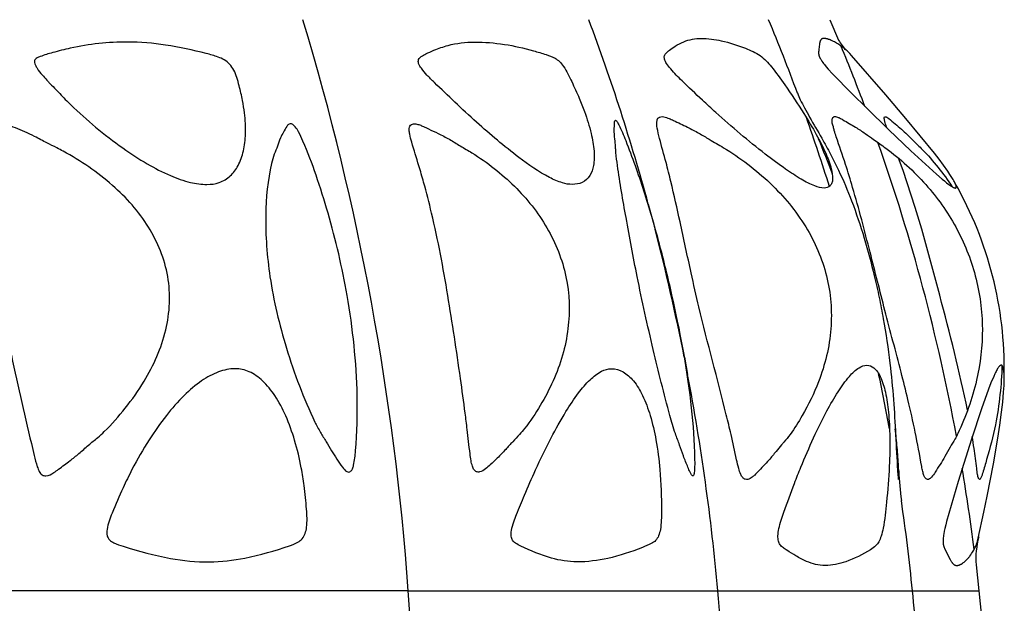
# Model space of a CAD drawing. Header units: millimetres. Extents: x 1250 to 1725, y 0 to 1655.
# Tile 49 of 256: x 1543 to 1599, y 309 to 342. Entities that reach past the tile are written whole.
import ezdxf

# ---------------------------------------------------------------- set-up
doc = ezdxf.new("R2010")
doc.units = ezdxf.units.MM
doc.header["$MEASUREMENT"] = 0
doc.layers.add('Crea2D$visibili$tangenti', color=7, linetype='Continuous', true_color=0x000000)

msp = doc.modelspace()

# ---------------------------------------------------------------- linework, layer by layer
at = {"layer": 'Crea2D$visibili$tangenti'}
for p, q in [((1588.861, 341.82), (1589.35, 340.665)), ((1587.688, 336.362), (1587.701, 336.345)), ((1578.638, 331.435), (1579.011, 330.081)), ((1580.667, 322.828), (1580.853, 321.852)), ((1597.081, 311.127), (1597.242, 309.675)), ((1565.128, 309.675), (1542.42, 309.675)), ((1565.128, 309.675), (1582.552, 309.675)), ((1582.552, 309.675), (1593.506, 309.675)), ((1593.506, 309.675), (1597.242, 309.675)), ((1597.242, 309.675), (1597.383, 308.211))]:
    msp.add_line(p, q, dxfattribs=at)
for points in [[(1588.521, 340.763), (1588.512, 340.763), (1588.503, 340.763), (1588.495, 340.762), (1588.486, 340.761), (1588.481, 340.761), (1588.477, 340.76), (1588.472, 340.759), (1588.468, 340.759), (1588.464, 340.758), (1588.459, 340.757), (1588.455, 340.756), (1588.45, 340.754), (1588.446, 340.753), (1588.442, 340.752), (1588.438, 340.75), (1588.433, 340.749), (1588.429, 340.747), (1588.425, 340.746), (1588.421, 340.744), (1588.417, 340.742), (1588.413, 340.74), (1588.409, 340.738), (1588.405, 340.736), (1588.401, 340.734), (1588.397, 340.732), (1588.393, 340.729), (1588.39, 340.727), (1588.386, 340.724), (1588.382, 340.721), (1588.379, 340.718), (1588.375, 340.715), (1588.371, 340.712), (1588.368, 340.709), (1588.365, 340.706), (1588.361, 340.702), (1588.358, 340.699), (1588.355, 340.695), (1588.352, 340.691), (1588.349, 340.688), (1588.346, 340.684), (1588.343, 340.68), (1588.341, 340.676), (1588.338, 340.672), (1588.336, 340.668), (1588.333, 340.664), (1588.331, 340.659), (1588.326, 340.651), (1588.321, 340.642), (1588.317, 340.633), (1588.313, 340.624), (1588.31, 340.615), (1588.306, 340.606), (1588.303, 340.597), (1588.3, 340.587), (1588.297, 340.578), (1588.292, 340.56), (1588.288, 340.542), (1588.284, 340.524), (1588.28, 340.505), (1588.277, 340.487), (1588.271, 340.449), (1588.237, 340.15), (1588.226, 340.052), (1588.224, 340.03), (1588.222, 340.008), (1588.221, 339.986), (1588.221, 339.965), (1588.221, 339.943), (1588.222, 339.921), (1588.222, 339.91), (1588.223, 339.899), (1588.224, 339.889), (1588.226, 339.878), (1588.227, 339.867), (1588.229, 339.856), (1588.232, 339.845), (1588.234, 339.834), (1588.236, 339.824), (1588.239, 339.813), (1588.242, 339.802), (1588.245, 339.792), (1588.249, 339.781), (1588.252, 339.771), (1588.26, 339.75), (1588.268, 339.729), (1588.277, 339.709), (1588.287, 339.689), (1588.297, 339.669), (1588.308, 339.649), (1588.318, 339.629), (1588.341, 339.59), (1588.365, 339.552), (1588.41, 339.484), (1588.456, 339.417), (1588.504, 339.352), (1588.554, 339.289), (1588.656, 339.164), (1588.762, 339.043), (1589.013, 338.77), (1590.097, 337.662), (1590.93, 336.831), (1592.168, 335.623), (1593.422, 334.431), (1594.854, 333.12), (1595.179, 332.839), (1595.299, 332.739), (1595.42, 332.642), (1595.544, 332.548), (1595.607, 332.503), (1595.7, 332.44), (1595.728, 332.421), (1595.743, 332.412), (1595.757, 332.404), (1595.772, 332.396), (1595.787, 332.388), (1595.802, 332.38), (1595.818, 332.373), (1595.833, 332.367), (1595.841, 332.364), (1595.849, 332.361), (1595.857, 332.358), (1595.865, 332.356), (1595.873, 332.353), (1595.881, 332.351), (1595.889, 332.349), (1595.898, 332.347), (1595.906, 332.345), (1595.915, 332.344), (1595.916, 332.344), (1595.917, 332.344), (1595.919, 332.343), (1595.92, 332.343), (1595.922, 332.343), (1595.923, 332.344), (1595.924, 332.344), (1595.925, 332.344), (1595.927, 332.344), (1595.928, 332.344), (1595.929, 332.344), (1595.93, 332.345), (1595.932, 332.345), (1595.933, 332.345), (1595.934, 332.346), (1595.935, 332.346), (1595.936, 332.346), (1595.937, 332.347), (1595.938, 332.347), (1595.939, 332.348), (1595.94, 332.348), (1595.941, 332.349), (1595.942, 332.35), (1595.943, 332.35), (1595.944, 332.351), (1595.945, 332.351), (1595.945, 332.352), (1595.946, 332.353), (1595.947, 332.354), (1595.948, 332.354), (1595.949, 332.355), (1595.95, 332.356), (1595.95, 332.357), (1595.951, 332.358), (1595.952, 332.358), (1595.952, 332.359), (1595.953, 332.36), (1595.954, 332.361), (1595.954, 332.362), (1595.955, 332.363), (1595.956, 332.364), (1595.956, 332.365), (1595.957, 332.366), (1595.957, 332.367), (1595.958, 332.369), (1595.959, 332.371), (1595.96, 332.373), (1595.961, 332.375), (1595.962, 332.378), (1595.963, 332.38), (1595.963, 332.382), (1595.964, 332.384), (1595.965, 332.387), (1595.965, 332.389), (1595.966, 332.393), (1595.966, 332.396), (1595.967, 332.4), (1595.967, 332.404), (1595.968, 332.408), (1595.968, 332.412), (1595.968, 332.416), (1595.968, 332.419), (1595.968, 332.423), (1595.967, 332.427), (1595.967, 332.431), (1595.966, 332.435), (1595.966, 332.438), (1595.965, 332.442), (1595.965, 332.446), (1595.964, 332.45), (1595.962, 332.457), (1595.96, 332.465), (1595.958, 332.473), (1595.955, 332.48), (1595.95, 332.495), (1595.944, 332.51), (1595.925, 332.558), (1595.905, 332.605), (1595.883, 332.651), (1595.861, 332.696), (1595.828, 332.757), (1595.794, 332.818), (1595.721, 332.937), (1595.608, 333.114), (1595.492, 333.288), (1595.251, 333.631), (1595, 333.967), (1594.744, 334.299), (1593.946, 335.29), (1593.129, 336.265), (1591.999, 337.583), (1590.07, 339.806), (1589.975, 339.909), (1589.877, 340.009), (1589.826, 340.058), (1589.775, 340.105), (1589.725, 340.149), (1589.675, 340.191), (1589.623, 340.233), (1589.571, 340.273), (1589.518, 340.313), (1589.464, 340.351), (1589.409, 340.389), (1589.354, 340.425), (1589.296, 340.462), (1589.237, 340.498), (1589.178, 340.532), (1589.118, 340.565), (1589.057, 340.597), (1588.995, 340.627), (1588.932, 340.655), (1588.869, 340.682), (1588.827, 340.698), (1588.784, 340.713), (1588.763, 340.72), (1588.741, 340.727), (1588.72, 340.733), (1588.698, 340.739), (1588.676, 340.744), (1588.655, 340.748), (1588.633, 340.753), (1588.611, 340.756), (1588.588, 340.759), (1588.566, 340.761), (1588.544, 340.763)], [(1598.498, 322.37), (1598.494, 322.369), (1598.49, 322.369), (1598.487, 322.368), (1598.483, 322.367), (1598.48, 322.366), (1598.476, 322.364), (1598.473, 322.363), (1598.47, 322.362), (1598.466, 322.361), (1598.463, 322.359), (1598.46, 322.358), (1598.457, 322.356), (1598.454, 322.355), (1598.45, 322.353), (1598.447, 322.351), (1598.444, 322.35), (1598.441, 322.348), (1598.438, 322.346), (1598.432, 322.342), (1598.427, 322.338), (1598.421, 322.334), (1598.416, 322.33), (1598.41, 322.325), (1598.405, 322.32), (1598.4, 322.316), (1598.395, 322.311), (1598.39, 322.305), (1598.385, 322.3), (1598.38, 322.295), (1598.371, 322.284), (1598.362, 322.272), (1598.353, 322.261), (1598.344, 322.249), (1598.328, 322.225), (1598.295, 322.174), (1598.264, 322.124), (1598.235, 322.072), (1598.207, 322.021), (1598.172, 321.952), (1598.138, 321.883), (1598.075, 321.742), (1597.924, 321.38), (1597.783, 321.015), (1597.389, 319.911), (1596.826, 318.212), (1596.086, 315.82), (1595.429, 313.574), (1595.377, 313.376), (1595.329, 313.177), (1595.298, 313.028), (1595.271, 312.878), (1595.26, 312.803), (1595.25, 312.727), (1595.241, 312.652), (1595.235, 312.576), (1595.232, 312.526), (1595.23, 312.477), (1595.229, 312.452), (1595.229, 312.427), (1595.23, 312.403), (1595.231, 312.378), (1595.232, 312.353), (1595.235, 312.329), (1595.237, 312.305), (1595.241, 312.281), (1595.245, 312.256), (1595.25, 312.233), (1595.253, 312.221), (1595.256, 312.209), (1595.26, 312.197), (1595.263, 312.185), (1595.27, 312.164), (1595.278, 312.144), (1595.286, 312.123), (1595.294, 312.103), (1595.312, 312.063), (1595.559, 311.557), (1595.627, 311.424), (1595.645, 311.392), (1595.663, 311.36), (1595.683, 311.328), (1595.703, 311.297), (1595.717, 311.276), (1595.732, 311.256), (1595.74, 311.246), (1595.748, 311.236), (1595.756, 311.226), (1595.764, 311.217), (1595.772, 311.208), (1595.781, 311.199), (1595.79, 311.19), (1595.799, 311.181), (1595.808, 311.173), (1595.818, 311.165), (1595.828, 311.158), (1595.838, 311.15), (1595.846, 311.144), (1595.856, 311.138), (1595.865, 311.133), (1595.874, 311.128), (1595.884, 311.123), (1595.888, 311.121), (1595.893, 311.118), (1595.898, 311.116), (1595.903, 311.114), (1595.908, 311.112), (1595.913, 311.11), (1595.918, 311.109), (1595.923, 311.107), (1595.928, 311.105), (1595.934, 311.104), (1595.939, 311.103), (1595.944, 311.101), (1595.949, 311.1), (1595.954, 311.099), (1595.96, 311.098), (1595.965, 311.098), (1595.97, 311.097), (1595.975, 311.097), (1595.981, 311.096), (1595.986, 311.096), (1595.992, 311.096), (1595.997, 311.096), (1596.003, 311.096), (1596.01, 311.096), (1596.016, 311.096), (1596.022, 311.096), (1596.034, 311.098), (1596.047, 311.099), (1596.059, 311.101), (1596.071, 311.103), (1596.084, 311.106), (1596.096, 311.109), (1596.108, 311.112), (1596.12, 311.115), (1596.131, 311.119), (1596.143, 311.124), (1596.155, 311.128), (1596.167, 311.133), (1596.178, 311.137), (1596.19, 311.143), (1596.206, 311.15), (1596.223, 311.159), (1596.239, 311.167), (1596.255, 311.176), (1596.271, 311.186), (1596.286, 311.195), (1596.302, 311.205), (1596.317, 311.215), (1596.347, 311.237), (1596.376, 311.259), (1596.405, 311.282), (1596.433, 311.306), (1596.466, 311.334), (1596.498, 311.364), (1596.53, 311.394), (1596.561, 311.425), (1596.591, 311.457), (1596.621, 311.489), (1596.65, 311.522), (1596.678, 311.555), (1596.706, 311.589), (1596.733, 311.624), (1596.786, 311.694), (1596.836, 311.766), (1596.884, 311.839), (1596.918, 311.895), (1596.951, 311.952), (1596.983, 312.009), (1597.012, 312.067), (1597.041, 312.126), (1597.067, 312.186), (1597.091, 312.246), (1597.103, 312.277), (1597.114, 312.307), (1597.127, 312.348), (1597.14, 312.389), (1597.163, 312.471), (1597.204, 312.638), (1597.527, 314.091), (1597.713, 314.996), (1598.058, 316.81), (1598.308, 318.266), (1598.42, 318.996), (1598.519, 319.728), (1598.583, 320.284), (1598.634, 320.842), (1598.657, 321.229), (1598.664, 321.422), (1598.667, 321.616), (1598.665, 321.77), (1598.662, 321.847), (1598.657, 321.923), (1598.652, 321.983), (1598.646, 322.042), (1598.637, 322.101), (1598.632, 322.131), (1598.627, 322.16), (1598.623, 322.18), (1598.618, 322.2), (1598.613, 322.22), (1598.61, 322.23), (1598.607, 322.239), (1598.604, 322.249), (1598.601, 322.258), (1598.597, 322.268), (1598.593, 322.277), (1598.589, 322.287), (1598.584, 322.296), (1598.579, 322.305), (1598.577, 322.309), (1598.574, 322.314), (1598.571, 322.319), (1598.567, 322.324), (1598.564, 322.329), (1598.562, 322.332), (1598.56, 322.334), (1598.558, 322.337), (1598.556, 322.339), (1598.554, 322.341), (1598.552, 322.344), (1598.55, 322.346), (1598.548, 322.348), (1598.545, 322.35), (1598.543, 322.352), (1598.541, 322.354), (1598.538, 322.356), (1598.537, 322.357), (1598.536, 322.358), (1598.535, 322.358), (1598.533, 322.359), (1598.532, 322.36), (1598.531, 322.361), (1598.529, 322.361), (1598.528, 322.362), (1598.527, 322.363), (1598.525, 322.364), (1598.524, 322.364), (1598.522, 322.365), (1598.521, 322.365), (1598.52, 322.366), (1598.518, 322.366), (1598.517, 322.367), (1598.515, 322.367), (1598.514, 322.368), (1598.512, 322.368), (1598.511, 322.369), (1598.509, 322.369), (1598.507, 322.369), (1598.506, 322.369), (1598.504, 322.37), (1598.503, 322.37), (1598.501, 322.37), (1598.499, 322.37)]]:
    msp.add_lwpolyline(points, close=True, dxfattribs=at)
msp.add_lwpolyline([(1596.606, 319.83, 0.014573), (1595.039, 326.308), (1594.376, 328.786), (1594.028, 330.018), (1593.662, 331.245), (1593.213, 332.641), (1592.974, 333.333), (1592.725, 334.021)], format="xyb", dxfattribs=at)
for centre, radius, start, end in [((1417.27, 299.035), 148.24, 4.11582, 16.77535), ((1461.713, 299.516), 121.204, 15.26897, 20.42801), ((1482.133, 298.883), 111.847, 20.30323, 22.57478), ((1591.242, 341.69), 2.152, 208.4435, 227.8234), ((1488.057, 298.436), 109.743, 20.53501, 22.44437), ((1481.199, 298.542), 112.842, 17.47665, 19.55413), ((1549.315, 318.756), 42.204, 19.9153, 22.7909), ((1487.378, 298.196), 110.464, 10.52528, 19.40992), ((1577.47, 322.145), 21.203, 359.1421, 29.5401), ((1458.551, 298.643), 124.484, 11.20265, 14.59241), ((1457.29, 298.396), 125.769, 5.14507, 10.74849), ((1480.292, 298.277), 113.787, 10.38285, 11.98554), ((1610.001, 317.082), 17.279, 182.2026, 187.7516), ((1487.981, 298.304), 109.851, 7.15837, 9.5621), ((1480.783, 298.352), 113.29, 5.73592, 8.32332), ((1602.322, 311.432), 5.25, 165.8726, 183.3294), ((1410.743, 298.265), 154.806, 351.91482, 4.2267), ((1454.689, 298.216), 128.376, 358.71188, 5.12077), ((1478.691, 298.201), 115.387, 3.09842, 5.70684)]:
    msp.add_arc(centre, radius, start, end, dxfattribs=at)
for points, knots in [([(1549.335, 340.563), (1550.052, 340.562), (1551.545, 340.424), (1553.236, 340.065), (1554.332, 339.76), (1554.912, 339.522), (1555.392, 338.972), (1555.607, 338.127), (1555.803, 337.323), (1555.948, 336.41), (1555.999, 335.458), (1555.887, 334.449), (1555.609, 333.632), (1555.149, 332.992), (1554.519, 332.605), (1554.033, 332.545), (1553.798, 332.546), (1553.488, 332.546), (1552.78, 332.646), (1551.647, 333.048), (1550.376, 333.717), (1548.969, 334.632), (1547.539, 335.745), (1546.37, 336.786), (1545.514, 337.647), (1545.073, 338.122), (1544.739, 338.468), (1544.51, 338.727), (1544.283, 339.005), (1544.151, 339.248), (1544.094, 339.392), (1544.086, 339.507), (1544.146, 339.605), (1544.259, 339.677), (1544.585, 339.813), (1545.207, 339.996), (1546.828, 340.409), (1548.251, 340.571), (1549.335, 340.563)], [0, 0, 0, 0, 2.150421, 4.488887, 5.177988, 5.563016, 6.353239, 7.287623, 8.14316, 8.853962, 10.046002, 11.005881, 11.88248, 12.612954, 13.339486, 14.049312, 14.049312, 14.049312, 14.978535, 16.17957, 17.642057, 19.281634, 21.209532, 23.075701, 23.973645, 24.850581, 25.02104, 25.416, 25.888514, 26.095133, 26.241875, 26.350921, 26.434388, 26.569997, 26.749585, 27.491555, 28.515409, 31.764603, 31.764603, 31.764603, 31.764603]), ([(1568.865, 340.563), (1568.361, 340.564), (1567.575, 340.464), (1566.678, 340.149), (1566.179, 339.924), (1565.877, 339.766), (1565.677, 339.595), (1565.7, 339.311), (1565.899, 339.033), (1566.196, 338.67), (1566.841, 338.053), (1567.763, 337.158), (1569.318, 335.719), (1571.054, 334.245), (1572.68, 333.101), (1573.724, 332.631), (1574.173, 332.544), (1574.364, 332.546), (1574.553, 332.546), (1574.949, 332.607), (1575.394, 333.022), (1575.596, 333.674), (1575.61, 334.486), (1575.423, 335.513), (1575.114, 336.498), (1574.73, 337.466), (1574.339, 338.315), (1573.998, 339.029), (1573.663, 339.47), (1573.328, 339.704), (1572.824, 339.88), (1571.343, 340.326), (1569.986, 340.564), (1568.865, 340.563)], [0, 0, 0, 0, 1.513226, 2.352743, 2.847361, 3.152562, 3.378109, 3.607056, 3.919999, 4.411562, 5.009852, 6.595129, 8.266791, 11.365304, 13.427556, 14.213029, 14.785496, 14.785496, 14.785496, 15.359096, 15.937043, 16.537963, 17.360824, 18.368088, 19.653255, 20.458525, 21.487669, 22.458312, 22.828521, 23.132872, 23.678278, 24.420111, 27.777786, 27.777786, 27.777786, 27.777786]), ([(1581.621, 340.763), (1581.283, 340.765), (1580.765, 340.67), (1580.189, 340.358), (1579.873, 340.139), (1579.657, 339.97), (1579.525, 339.802), (1579.544, 339.568), (1579.684, 339.32), (1580, 338.899), (1580.692, 338.222), (1581.543, 337.41), (1583.074, 335.998), (1584.629, 334.691), (1586.257, 333.469), (1587.185, 332.858), (1587.905, 332.477), (1588.355, 332.348), (1588.533, 332.344), (1588.652, 332.342), (1588.851, 332.398), (1588.989, 332.633), (1589.034, 332.973), (1588.925, 333.546), (1588.607, 334.385), (1588.073, 335.413), (1587.307, 336.703), (1586.447, 337.968), (1585.668, 339.09), (1584.96, 339.852), (1583.95, 340.287), (1582.855, 340.65), (1581.996, 340.762), (1581.621, 340.763)], [0, 0, 0, 0, 1.01284, 1.550735, 1.953627, 2.168351, 2.373335, 2.571061, 2.832569, 3.224671, 4.149836, 5.729127, 6.758381, 10.395303, 11.819375, 12.865238, 13.72612, 14.257027, 14.257027, 14.257027, 14.620452, 14.817418, 15.045864, 15.634098, 16.555889, 17.731759, 19.104784, 21.058635, 22.313474, 23.211965, 24.138261, 25.564188, 26.697917, 26.697917, 26.697917, 26.697917]), ([(1587.031, 337.693), (1587.079, 337.564), (1587.204, 337.282), (1587.438, 336.83), (1587.841, 336.112), (1588.171, 335.548), (1588.395, 335.156)], [0, 0, 0, 0, 0.411732, 0.924595, 1.526782, 2.882506, 2.882506, 2.882506, 2.882506]), ([(1584.237, 315.942), (1584.331, 315.961), (1584.465, 316.045), (1584.646, 316.194), (1584.948, 316.524), (1585.366, 316.95), (1585.798, 317.47), (1586.068, 317.817), (1586.353, 318.119), (1586.768, 318.657), (1587.47, 319.766), (1588.418, 321.701), (1589.07, 324.381), (1588.911, 326.43), (1588.664, 327.399), (1588.422, 328.371), (1587.591, 330.285), (1585.549, 332.735), (1583.562, 334.23), (1582.139, 335.041), (1581.471, 335.443), (1580.8, 335.799), (1580.234, 336.058), (1579.801, 336.267), (1579.562, 336.349), (1579.351, 336.376), (1579.186, 336.31), (1579.087, 336.064), (1579.144, 335.663), (1579.333, 334.876), (1579.62, 333.877), (1580.006, 332.31), (1580.477, 330.24), (1580.974, 327.881), (1581.797, 324.25), (1582.628, 321.239), (1583.324, 318.368), (1583.536, 317.358), (1583.707, 316.603), (1583.81, 316.262), (1583.933, 316.043), (1584.079, 315.931), (1584.192, 315.932), (1584.237, 315.942)], [0, 0, 0, 0, 0.284205, 0.468922, 0.701607, 1.62497, 2.259144, 2.729338, 2.943542, 3.503186, 4.766751, 6.873761, 9.95404, 12.953497, 12.953497, 12.953497, 15.956924, 19.141267, 22.441898, 23.376011, 24.054324, 24.781562, 25.654318, 25.920164, 26.225764, 26.40581, 26.555121, 26.725696, 27.158219, 27.756603, 29.158818, 30.271004, 32.599964, 35.527676, 37.503948, 43.766121, 44.897443, 46.36479, 46.862092, 47.220942, 47.430522, 47.609815, 47.750105, 47.750105, 47.750105, 47.750105]), ([(1594.407, 315.942), (1594.475, 315.966), (1594.621, 316.094), (1594.9, 316.545), (1595.273, 317.09), (1595.602, 317.732), (1595.872, 318.149), (1596.475, 319.365), (1597.2, 321.41), (1597.562, 324.449), (1597.298, 326.43), (1597.041, 327.399), (1596.788, 328.358), (1596.048, 330.194), (1594.306, 332.638), (1592.614, 334.175), (1591.39, 335.026), (1590.826, 335.43), (1590.254, 335.805), (1589.762, 336.082), (1589.415, 336.287), (1589.252, 336.35), (1589.07, 336.387), (1588.923, 336.137), (1589.051, 335.849), (1589.109, 335.529), (1589.357, 334.823), (1589.716, 333.769), (1590.38, 331.604), (1591.092, 328.859), (1591.964, 325.381), (1592.701, 322.625), (1593.278, 320.34), (1593.682, 318.574), (1593.925, 317.216), (1594.076, 316.404), (1594.143, 316.18), (1594.211, 316.026), (1594.305, 315.934), (1594.377, 315.931), (1594.407, 315.942)], [0, 0, 0, 0, 0.214918, 0.567141, 1.591708, 2.192961, 2.727322, 3.080754, 6.264174, 9.19437, 12.20453, 12.20453, 12.20453, 15.180319, 18.098586, 21.151356, 22.001466, 22.571215, 23.233047, 24.051021, 24.264908, 24.441894, 24.574008, 24.776122, 25.208349, 25.427636, 25.789694, 27.43042, 28.784857, 32.569733, 35.944577, 39.536865, 41.131668, 43.012017, 44.972006, 45.268037, 45.490382, 45.671152, 45.773845, 45.870047, 45.870047, 45.870047, 45.870047]), ([(1592.073, 335.715), (1592.038, 335.811), (1591.978, 335.973), (1591.929, 336.166), (1591.902, 336.305), (1591.97, 336.38), (1592.082, 336.33), (1592.374, 336.085), (1592.769, 335.766), (1593.304, 335.258), (1593.694, 334.878), (1594.61, 333.96), (1595.244, 333.16), (1595.746, 332.412)], [0, 0, 0, 0, 0.310025, 0.504618, 0.619076, 0.697283, 0.796584, 0.934125, 1.858966, 2.306973, 3.150207, 3.492395, 6.197476, 6.197476, 6.197476, 6.197476]), ([(1542.209, 326.331), (1542.075, 327.31), (1541.925, 328.698), (1541.693, 331.397), (1541.533, 333.37), (1541.384, 335.098), (1541.369, 335.605), (1541.397, 335.917), (1541.496, 336.111), (1541.697, 336.177), (1541.928, 336.15), (1542.205, 336.06), (1542.752, 335.841), (1543.392, 335.576), (1544.159, 335.235), (1544.742, 334.895), (1545.291, 334.641), (1546.587, 333.949), (1548.503, 332.653), (1550.634, 330.27), (1551.421, 328.351), (1551.591, 327.365), (1551.77, 326.367), (1551.653, 324.268), (1550.549, 321.792), (1549.244, 319.952), (1548.339, 318.916), (1547.617, 318.254), (1547.114, 317.871), (1546.623, 317.403), (1546.05, 316.964), (1545.578, 316.609), (1545.146, 316.288), (1544.829, 316.12), (1544.498, 316.163), (1544.345, 316.396), (1544.202, 316.764), (1543.711, 318.841), (1542.935, 322.048), (1542.379, 325.077), (1542.209, 326.331)], [0, 0, 0, 0, 2.963297, 4.187937, 8.127223, 8.899813, 9.392308, 9.646568, 9.836781, 10.020574, 10.234015, 10.543061, 10.88369, 12.006744, 12.61674, 13.405215, 14.02397, 14.432289, 17.812934, 20.925342, 23.923653, 23.923653, 23.923653, 26.956584, 30.107816, 31.952715, 33.724983, 34.21987, 34.893821, 35.617361, 36.254252, 37.054041, 37.392326, 37.87064, 38.101572, 38.34349, 38.636509, 39.303387, 44.73988, 48.536661, 48.536661, 48.536661, 48.536661]), ([(1561.686, 326.302), (1562.014, 324.435), (1562.322, 321.515), (1562.247, 318.309), (1562.107, 316.938), (1562.001, 316.546), (1561.916, 316.401), (1561.789, 316.34), (1561.592, 316.402), (1561.274, 316.836), (1560.885, 317.395), (1560.511, 318.073), (1560.17, 318.591), (1559.636, 319.632), (1558.978, 321.213), (1558.043, 323.922), (1557.551, 325.993), (1557.348, 327.353), (1557.179, 328.5), (1557.017, 330.636), (1557.225, 332.957), (1557.571, 334.234), (1557.783, 334.695), (1557.902, 335.13), (1558.107, 335.49), (1558.255, 335.748), (1558.38, 335.947), (1558.562, 335.972), (1558.677, 335.874), (1558.821, 335.733), (1559, 335.434), (1559.41, 334.534), (1559.976, 333.014), (1560.887, 330.14), (1561.413, 327.865), (1561.686, 326.302)], [0, 0, 0, 0, 5.687521, 8.784417, 9.606435, 9.819197, 9.997366, 10.100297, 10.216876, 10.582228, 11.68943, 12.278967, 12.889909, 13.557252, 15.780705, 18.025489, 22.150464, 22.150464, 22.150464, 25.625298, 28.562955, 29.106243, 29.584938, 30.080182, 30.454644, 30.816791, 30.979305, 31.147343, 31.2964, 31.413892, 31.756399, 32.332897, 34.38198, 36.617823, 41.376485, 41.376485, 41.376485, 41.376485]), ([(1567.353, 326.302), (1567.611, 324.747), (1567.946, 322.539), (1568.289, 320.019), (1568.467, 318.605), (1568.565, 317.71), (1568.651, 317.019), (1568.725, 316.711), (1568.813, 316.485), (1568.967, 316.354), (1569.22, 316.348), (1569.482, 316.523), (1569.789, 316.81), (1570.175, 317.169), (1570.6, 317.594), (1570.995, 318.061), (1571.368, 318.439), (1571.921, 319.093), (1572.579, 320.087), (1573.545, 321.916), (1574.273, 324.364), (1574.208, 326.395), (1574.002, 327.353), (1573.799, 328.319), (1573.054, 330.182), (1571.49, 332.143), (1569.977, 333.469), (1568.941, 334.207), (1568.066, 334.701), (1567.45, 335.094), (1566.843, 335.403), (1566.352, 335.629), (1566.01, 335.797), (1565.782, 335.897), (1565.577, 335.954), (1565.341, 335.97), (1565.175, 335.809), (1565.177, 335.574), (1565.219, 335.298), (1565.407, 334.625), (1565.692, 333.734), (1566.074, 332.406), (1566.695, 329.99), (1567.096, 327.856), (1567.353, 326.302)], [0, 0, 0, 0, 4.729949, 6.697969, 7.63088, 9.003735, 9.400608, 9.720204, 9.951221, 10.120972, 10.299376, 10.675268, 11.032678, 11.576757, 12.246782, 12.839556, 13.407201, 13.8402, 15.40742, 16.974158, 20.04254, 22.983095, 22.983095, 22.983095, 25.943022, 28.928296, 30.439796, 31.975496, 32.734349, 33.454481, 34.163488, 34.776538, 35.0778, 35.30456, 35.525278, 35.716039, 35.988792, 36.144, 36.385483, 36.843222, 38.228132, 39.199051, 40.985308, 45.709432, 45.709432, 45.709432, 45.709432]), ([(1579.951, 326.331), (1579.729, 327.317), (1579.247, 329.291), (1578.402, 332.193), (1577.625, 334.398), (1577.091, 335.68), (1576.899, 336.059), (1576.83, 336.145), (1576.778, 336.174), (1576.74, 336.104), (1576.73, 335.834), (1576.712, 335.407), (1576.777, 334.931), (1576.795, 334.588), (1576.828, 334.172), (1577.002, 332.87), (1577.401, 330.546), (1577.787, 328.466), (1578.01, 327.365), (1578.288, 325.986), (1578.874, 323.369), (1579.603, 320.421), (1580.109, 318.631), (1580.4, 317.885), (1580.607, 317.245), (1580.822, 316.743), (1580.964, 316.384), (1581.047, 316.226), (1581.103, 316.157), (1581.145, 316.134), (1581.189, 316.165), (1581.22, 316.276), (1581.245, 316.522), (1581.251, 316.938), (1581.224, 318.231), (1580.96, 321.404), (1580.396, 324.348), (1579.951, 326.331)], [0, 0, 0, 0, 3.032068, 6.092758, 9.064339, 10.043021, 10.259249, 10.335744, 10.373238, 10.42109, 10.543912, 11.192788, 11.693682, 11.984408, 12.221447, 12.946131, 15.924606, 19.294543, 19.294543, 19.294543, 23.511939, 27.340353, 28.404371, 29.09023, 29.740468, 30.421231, 30.727687, 30.89854, 30.953859, 30.993386, 31.0324, 31.09644, 31.335567, 31.774351, 32.343497, 35.215868, 41.317251, 41.317251, 41.317251, 41.317251]), ([(1588.395, 335.156), (1588.567, 334.857), (1588.892, 334.258), (1589.479, 333.09), (1590.431, 330.847), (1591.017, 328.828), (1591.358, 327.399)], [0, 0, 0, 0, 1.033751, 2.045163, 3.923583, 8.334554, 8.334554, 8.334554, 8.334554]), ([(1591.358, 327.399), (1591.454, 326.994), (1591.635, 326.191), (1591.951, 324.555), (1592.242, 322.64), (1592.506, 319.791), (1592.588, 317.657), (1592.682, 316.173), (1592.702, 316.002), (1592.711, 315.95), (1592.718, 315.937)], [0, 0, 0, 0, 1.248678, 2.466853, 5.000504, 7.057129, 11.047136, 11.404908, 11.517438, 11.563086, 11.563086, 11.563086, 11.563086]), ([(1555.384, 322.168), (1555.657, 322.173), (1556.233, 322.042), (1557.002, 321.479), (1557.69, 320.619), (1558.286, 319.477), (1558.775, 318.107), (1559.089, 316.783), (1559.294, 315.484), (1559.399, 314.368), (1559.469, 313.348), (1559.281, 312.672), (1558.865, 312.348), (1557.79, 311.971), (1556.139, 311.492), (1554.603, 311.295), (1553.927, 311.296), (1553.194, 311.291), (1551.552, 311.459), (1549.782, 311.954), (1548.639, 312.319), (1548.301, 312.503), (1548.156, 312.793), (1548.181, 313.334), (1548.524, 314.23), (1549.019, 315.344), (1549.681, 316.735), (1550.487, 318.105), (1551.456, 319.511), (1552.446, 320.634), (1553.422, 321.486), (1554.397, 322.023), (1555.068, 322.168), (1555.384, 322.168)], [0, 0, 0, 0, 0.816803, 1.73065, 2.813775, 4.109478, 5.575364, 7.176545, 8.182723, 9.519889, 10.539806, 11.24452, 11.55219, 12.065443, 14.666407, 16.694096, 16.694096, 16.694096, 18.889208, 21.627073, 22.191939, 22.493063, 22.761974, 23.120848, 24.087559, 25.629764, 26.781668, 28.705694, 30.393106, 31.901937, 33.185897, 34.268429, 35.215592, 35.215592, 35.215592, 35.215592]), ([(1576.572, 322.168), (1576.374, 322.172), (1575.918, 322.034), (1575.297, 321.525), (1574.638, 320.747), (1573.914, 319.64), (1573.108, 318.194), (1572.343, 316.613), (1571.717, 315.17), (1571.31, 314.193), (1571.048, 313.538), (1570.941, 313.124), (1570.903, 312.767), (1570.984, 312.506), (1571.188, 312.317), (1571.915, 311.973), (1573.044, 311.483), (1574.144, 311.294), (1574.637, 311.296), (1575.218, 311.293), (1576.473, 311.457), (1577.848, 311.915), (1578.738, 312.28), (1579.072, 312.488), (1579.241, 312.781), (1579.376, 313.341), (1579.388, 314.594), (1579.339, 316.278), (1579.105, 318.079), (1578.791, 319.479), (1578.374, 320.608), (1577.876, 321.464), (1577.273, 322.022), (1576.797, 322.169), (1576.572, 322.168)], [0, 0, 0, 0, 0.589013, 1.396773, 2.379238, 3.648271, 5.353319, 7.350874, 8.909633, 10.077355, 10.521341, 11.027491, 11.355491, 11.595057, 11.815382, 12.167282, 14.013102, 15.48817, 15.48817, 15.48817, 17.229998, 19.265498, 19.81871, 20.118026, 20.432229, 20.803291, 21.840123, 24.180433, 25.860197, 27.276274, 28.484612, 29.457778, 30.232347, 30.905792, 30.905792, 30.905792, 30.905792]), ([(1588.587, 311.096), (1588.985, 311.093), (1589.883, 311.29), (1590.815, 311.765), (1591.424, 312.173), (1591.627, 312.446), (1591.76, 312.778), (1591.938, 313.519), (1592.067, 314.84), (1592.219, 316.548), (1592.24, 318.245), (1592.186, 319.635), (1592.017, 320.783), (1591.773, 321.642), (1591.419, 322.217), (1591.086, 322.373), (1590.94, 322.37), (1590.781, 322.369), (1590.403, 322.209), (1589.859, 321.671), (1589.275, 320.835), (1588.609, 319.675), (1587.914, 318.253), (1587.32, 316.886), (1586.77, 315.484), (1586.35, 314.336), (1586.005, 313.357), (1585.927, 312.798), (1585.94, 312.483), (1586.051, 312.242), (1586.237, 312.084), (1586.538, 311.881), (1586.967, 311.615), (1587.655, 311.242), (1588.228, 311.095), (1588.587, 311.096)], [0, 0, 0, 0, 1.188098, 2.73242, 3.115392, 3.388189, 3.728345, 4.191504, 5.665991, 7.706353, 9.337989, 10.75107, 11.878978, 12.809634, 13.427844, 13.856974, 13.856974, 13.856974, 14.327227, 15.057351, 16.128714, 17.384934, 19.064554, 20.878951, 21.852397, 23.58322, 24.545972, 24.964589, 25.264211, 25.487386, 25.74008, 25.984197, 26.579623, 27.255139, 28.326601, 28.326601, 28.326601, 28.326601]), ([(1598.543, 322.352), (1598.532, 321.805), (1598.448, 320.688), (1598.184, 318.913), (1597.797, 317.455), (1597.52, 316.505), (1597.406, 316.147), (1597.366, 316.024), (1597.284, 315.914), (1597.196, 316.032), (1597.162, 316.254), (1597.08, 316.822), (1597, 317.535), (1596.907, 318.131), (1596.872, 318.353)], [0, 0, 0, 0, 1.638852, 3.358901, 5.377415, 6.157002, 6.331903, 6.498167, 6.574063, 6.653882, 6.904012, 7.244299, 8.377747, 9.054262, 9.054262, 9.054262, 9.054262]), ([(1592.722, 315.938), (1592.737, 315.959), (1592.74, 316.206), (1592.702, 317.018), (1592.677, 317.38), (1592.614, 318.094), (1592.577, 318.445), (1592.534, 318.796)], [0.5600296, 0.5600296, 0.5600296, 0.5600296, 0.6151672, 0.6151672, 0.6582099, 0.6582099, 0.7000322, 0.7000322, 0.7000322, 0.7000322])]:
    msp.add_open_spline(points, degree=3, knots=knots, dxfattribs=at)

doc.saveas('drawing.dxf')
